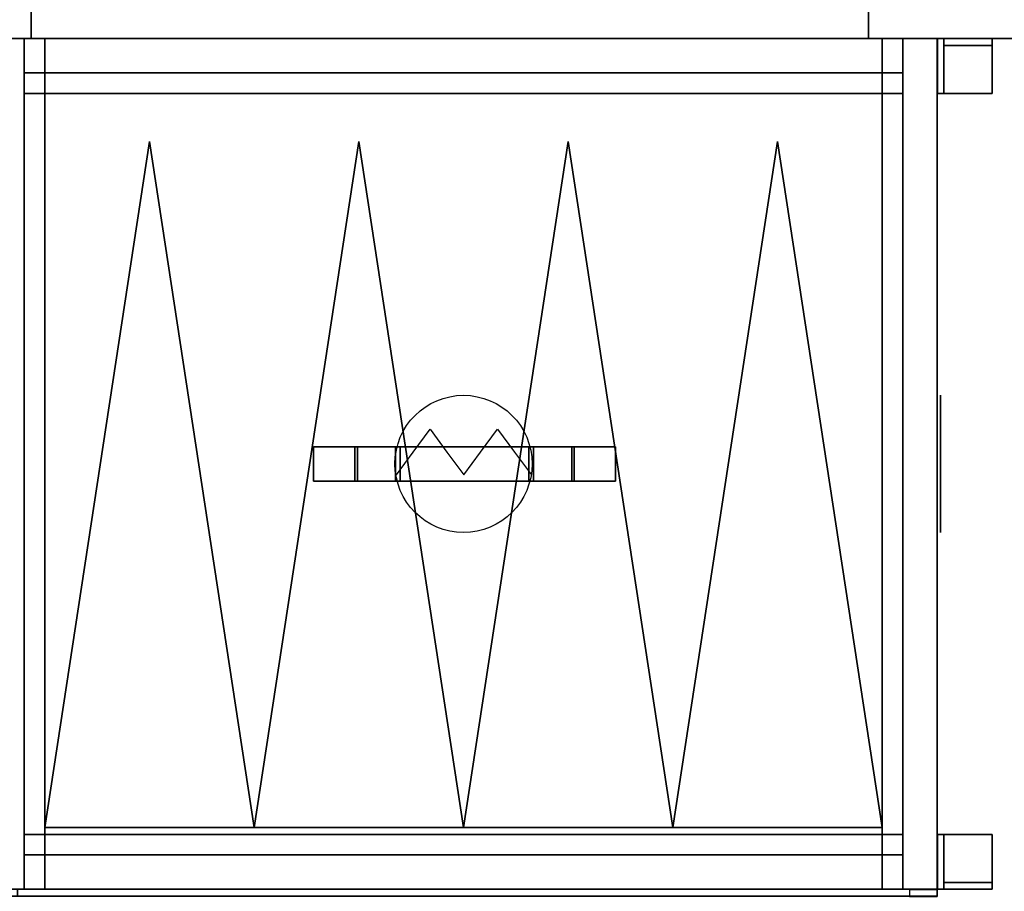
# Model space of a CAD drawing. Header units: millimetres. Extents: x 918337 to 1269480, y -257156 to -67477.
# Tile 24 of 114: x 1015978 to 1016695, y -134225 to -133589. Entities that reach past the tile are written whole.
import ezdxf

# ---------------------------------------------------------------- set-up
doc = ezdxf.new("R2010")
doc.units = ezdxf.units.MM
doc.layers.get('0').update_dxf_attribs({"color": 8, "lineweight": 9})
for name, color, linetype in [('MAT_131_BYOLXP003919182844', 131, 'Continuous'), ('MAT_250_BYOLXP003919182844', 250, 'Continuous'), ('MAT_251_BYOLXP003919182844', 251, 'Continuous'), ('MAT_252_BYOLXP003919182844', 252, 'Continuous'), ('MAT_253_BYOLXP003919182844', 253, 'Continuous'), ('Mat_mar_BYOLXP003919182844', 7, 'Continuous')]:
    doc.layers.add(name, color=color, linetype=linetype)

# ---------------------------------------------------------------- blocks, each defined once
blk = doc.blocks.new('1002_118_BYOLXP003919182844')
at = {"layer": 'MAT_252_BYOLXP003919182844'}
for points in [[(3120, 3220.2251, -200.0018), (3080, 3220.2251, -200.0018), (3080, 1760.2251, -200.0018), (3120, 1760.2251, -200.0018)], [(3120, 3220.2251, -225.0018), (3120, 1760.2251, -225.0018), (3095, 1760.2251, -225.0018), (3095, 3220.2251, -225.0018)], [(3120, 1760.2251, -225.0018), (3120, 3220.2251, -225.0018), (3120, 3220.2251, -200.0018), (3120, 1760.2251, -200.0018)]]:
    blk.add_3dface(points, dxfattribs=at)
blk = doc.blocks.new('1002_120_BYOLXP003919182844')
at = {"layer": 'MAT_252_BYOLXP003919182844'}
for points in [[(3120, 3220.2251, -560.0018), (3120, 1760.2251, -560.0018), (3095, 1760.2251, -560.0018), (3095, 3220.2251, -560.0018)], [(3120, 3220.2251, -535.0019), (3095, 3220.2251, -535.0019), (3095, 1760.2251, -535.0018), (3120, 1760.2251, -535.0018)], [(3120, 1760.2251, -560.0018), (3120, 3220.2251, -560.0018), (3120, 3220.2251, -535.0019), (3120, 1760.2251, -535.0018)]]:
    blk.add_3dface(points, dxfattribs=at)
blk = doc.blocks.new('1002_137_BYOLXP003919182844')
at = {"layer": 'MAT_253_BYOLXP003919182844'}
for points in [[(3120, 1735.2252, -535.0018), (3120, 1775.2252, -535.0018), (3120, 1775.2252, -225.0018), (3120, 1735.2252, -225.0018)], [(3120, 1735.2252, -225.0018), (3120, 1760.2252, -225.0018), (3120, 1760.2252, -200.0018), (3120, 1735.2252, -200.0018)], [(3120, 1735.2252, -560.0018), (3120, 1760.2252, -560.0018), (3120, 1760.2252, -535.0018), (3120, 1735.2252, -535.0018)]]:
    blk.add_3dface(points, dxfattribs=at)
blk = doc.blocks.new('1002_139_BYOLXP003919182844')
at = {"layer": 'MAT_253_BYOLXP003919182844'}
blk.add_3dface([(3120, 1775.2251, -535.0018), (3120, 1760.225, -535.0018), (1880, 1760.225, -535.0017), (1880, 1775.2251, -535.0017)], dxfattribs=at)
blk = doc.blocks.new('1002_140_BYOLXP003919182844')
at = {"layer": 'MAT_253_BYOLXP003919182844'}
blk.add_3dface([(3120, 1775.2251, -225.0018), (1880, 1775.2251, -225.0017), (1880, 1760.225, -225.0017), (3120, 1760.225, -225.0018)], dxfattribs=at)
blk = doc.blocks.new('1002_141_BYOLXP003919182844')
at = {"layer": 'MAT_253_BYOLXP003919182844'}
blk.add_3dface([(3120, 1775.2251, -535.0018), (1880, 1775.2251, -535.0017), (1880, 1775.2251, -225.0017), (3120, 1775.2251, -225.0018)], dxfattribs=at)
blk = doc.blocks.new('1002_159_BYOLXP003919182844')
at = {"layer": 'MAT_253_BYOLXP003919182844'}
for points in [[(3120, 2385.2258, -535.0021), (3080, 2385.2258, -535.0021), (3080, 2595.2258, -535.0015), (3120, 2595.2258, -535.0015)], [(3080, 2385.2251, -225.002), (3080, 2595.2251, -225.0015), (3080, 2595.2258, -535.0015), (3080, 2385.2258, -535.0021)], [(3080, 2595.2251, -225.0015), (3120, 2595.2251, -225.0015), (3120, 2595.2258, -535.0015), (3080, 2595.2258, -535.0015)], [(3120, 2385.2251, -225.002), (3120, 2595.2251, -225.0015), (3080, 2595.2251, -225.0015), (3080, 2385.2251, -225.002)], [(3120, 2595.2251, -225.0015), (3120, 2385.2251, -225.002), (3120, 2385.2258, -535.0021), (3120, 2595.2258, -535.0015)], [(3120, 2385.2251, -225.002), (3080, 2385.2251, -225.002), (3080, 2385.2258, -535.0021), (3120, 2385.2258, -535.0021)]]:
    blk.add_3dface(points, dxfattribs=at)
blk = doc.blocks.new('1293_195_BYOLXP003919182844')
at = {"layer": 'MAT_251_BYOLXP003919182844'}
for points in [[(3735, 2475.2249, -290.0018), (3735, 2440.2249, -290.0018), (3740, 2440.2249, -290.0018), (3740, 2475.2249, -290.0018)], [(3740, 2475.2249, -415.0018), (3735, 2475.2249, -415.0018), (3735, 2475.2249, -290.0018), (3740, 2475.2249, -290.0018)], [(3735, 2475.2249, -415.0018), (3740, 2475.2249, -415.0018), (3740, 2440.2249, -415.0018), (3735, 2440.2249, -415.0018)], [(3735, 2475.2249, -415.0018), (3735, 2440.2249, -415.0018), (3735, 2440.2249, -290.0018), (3735, 2475.2249, -290.0018)], [(3740, 2440.2249, -415.0018), (3740, 2475.2249, -415.0018), (3740, 2475.2249, -290.0018), (3740, 2440.2249, -290.0018)], [(3735, 2440.2249, -415.0018), (3740, 2440.2249, -415.0018), (3740, 2440.2249, -290.0018), (3735, 2440.2249, -290.0018)]]:
    blk.add_3dface(points, dxfattribs=at)
blk = doc.blocks.new('1293_196_BYOLXP003919182844')
at = {"layer": 'MAT_252_BYOLXP003919182844'}
for points in [[(3739.9998, 2440.2249, -415.0018), (3699.9998, 2440.2249, -415.0018), (3699.9998, 2440.2249, -290.0018), (3739.9998, 2440.2249, -290.0018)], [(3699.9998, 2440.2249, -415.0018), (3699.9998, 2435.4248, -415.0018), (3699.9998, 2435.4248, -290.0018), (3699.9998, 2440.2249, -290.0018)], [(3739.9998, 2440.2249, -415.0018), (3739.9998, 2435.4248, -415.0018), (3699.9998, 2435.4248, -415.0018), (3699.9998, 2440.2249, -415.0018)], [(3739.9998, 2440.2249, -290.0018), (3699.9998, 2440.2249, -290.0018), (3699.9998, 2435.4248, -290.0018), (3739.9998, 2435.4248, -290.0018)], [(3739.9998, 2435.4248, -415.0018), (3739.9998, 2440.2249, -415.0018), (3739.9998, 2440.2249, -290.0018), (3739.9998, 2435.4248, -290.0018)], [(3699.9998, 2435.4248, -415.0018), (3739.9998, 2435.4248, -415.0018), (3739.9998, 2435.4248, -290.0018), (3699.9998, 2435.4248, -290.0018)]]:
    blk.add_3dface(points, dxfattribs=at)
blk = doc.blocks.new('1293_197_BYOLXP003919182844')
at = {"layer": 'MAT_252_BYOLXP003919182844'}
for points in [[(3699.9998, 2475.2249, -285.0018), (3700, 2435.2249, -285.0018), (3740, 2435.2249, -285.0018), (3739.9998, 2475.2249, -285.0018)], [(3699.9998, 2475.2249, -290.0018), (3700, 2435.2249, -290.0018), (3700, 2435.2249, -285.0018), (3699.9998, 2475.2249, -285.0018)], [(3699.9998, 2475.2249, -290.0018), (3739.9998, 2475.2249, -290.0018), (3740, 2435.2249, -290.0018), (3700, 2435.2249, -290.0018)], [(3739.9998, 2475.2249, -290.0018), (3699.9998, 2475.2249, -290.0018), (3699.9998, 2475.2249, -285.0018), (3739.9998, 2475.2249, -285.0018)], [(3740, 2435.2249, -290.0018), (3739.9998, 2475.2249, -290.0018), (3739.9998, 2475.2249, -285.0018), (3740, 2435.2249, -285.0018)], [(3700, 2435.2249, -290.0018), (3740, 2435.2249, -290.0018), (3740, 2435.2249, -285.0018), (3700, 2435.2249, -285.0018)]]:
    blk.add_3dface(points, dxfattribs=at)
blk = doc.blocks.new('1294_198_BYOLXP003919182844')
at = {"layer": 'MAT_252_BYOLXP003919182844'}
for points in [[(3120, 2475.2249, -285.0019), (3120, 2435.2249, -285.0019), (3160, 2435.2249, -285.0019), (3160, 2475.2249, -285.0019)], [(3120, 2475.2249, -290.0019), (3120, 2435.2249, -290.0019), (3120, 2435.2249, -285.0019), (3120, 2475.2249, -285.0019)], [(3120, 2475.2249, -290.0019), (3160, 2475.2249, -290.0019), (3160, 2435.2249, -290.0019), (3120, 2435.2249, -290.0019)], [(3160, 2475.2249, -290.0019), (3120, 2475.2249, -290.0019), (3120, 2475.2249, -285.0019), (3160, 2475.2249, -285.0019)], [(3160, 2435.2249, -290.0019), (3160, 2475.2249, -290.0019), (3160, 2475.2249, -285.0019), (3160, 2435.2249, -285.0019)], [(3120, 2435.2249, -290.0019), (3160, 2435.2249, -290.0019), (3160, 2435.2249, -285.0019), (3120, 2435.2249, -285.0019)]]:
    blk.add_3dface(points, dxfattribs=at)
blk = doc.blocks.new('1294_199_BYOLXP003919182844')
at = {"layer": 'MAT_252_BYOLXP003919182844'}
for points in [[(3120, 2440.2249, -415.0019), (3120, 2435.4248, -415.0019), (3119.9998, 2435.4248, -290.0019), (3120, 2440.2249, -290.0019)], [(3160, 2440.2249, -290.0019), (3120, 2440.2249, -290.0019), (3119.9998, 2435.4248, -290.0019), (3159.9998, 2435.4248, -290.0019)], [(3160, 2440.2249, -415.0019), (3120, 2440.2249, -415.0019), (3120, 2440.2249, -290.0019), (3160, 2440.2249, -290.0019)], [(3160, 2440.2249, -415.0019), (3160, 2435.4248, -415.0019), (3120, 2435.4248, -415.0019), (3120, 2440.2249, -415.0019)], [(3160, 2435.4248, -415.0019), (3160, 2440.2249, -415.0019), (3160, 2440.2249, -290.0019), (3159.9998, 2435.4248, -290.0019)], [(3120, 2435.4248, -415.0019), (3160, 2435.4248, -415.0019), (3159.9998, 2435.4248, -290.0019), (3119.9998, 2435.4248, -290.0019)]]:
    blk.add_3dface(points, dxfattribs=at)
blk = doc.blocks.new('1294_200_BYOLXP003919182844')
at = {"layer": 'MAT_251_BYOLXP003919182844'}
for points in [[(3120, 2475.2249, -290.0019), (3120, 2440.2249, -290.0019), (3125, 2440.2249, -290.0019), (3125, 2475.2249, -290.0019)], [(3125, 2475.2249, -415.0019), (3120, 2475.2249, -415.0019), (3120, 2475.2249, -290.0019), (3125, 2475.2249, -290.0019)], [(3120, 2475.2249, -415.0019), (3125, 2475.2249, -415.0019), (3125, 2440.2249, -415.0019), (3120, 2440.2249, -415.0019)], [(3120, 2475.2249, -415.0019), (3120, 2440.2249, -415.0019), (3120, 2440.2249, -290.0019), (3120, 2475.2249, -290.0019)], [(3125, 2440.2249, -415.0019), (3125, 2475.2249, -415.0019), (3125, 2475.2249, -290.0019), (3125, 2440.2249, -290.0019)], [(3120, 2440.2249, -415.0019), (3125, 2440.2249, -415.0019), (3125, 2440.2249, -290.0019), (3120, 2440.2249, -290.0019)]]:
    blk.add_3dface(points, dxfattribs=at)
blk = doc.blocks.new('1264_204_BYOLXP003919182844')
at = {"layer": 'MAT_253_BYOLXP003919182844'}
blk.add_3dface([(3145, 2410.2249, -560.0021), (3145, 1770.2249, -560.0021), (3145, 1770.2249, -535.0021), (3145, 2410.2249, -535.0021)], dxfattribs=at)
blk = doc.blocks.new('1012_205_BYOLXP003919182844')
at = {"layer": 'MAT_253_BYOLXP003919182844'}
blk.add_3dface([(3145, 1770.2249, -560.0021), (3145, 2410.2249, -560.0021), (3715, 2410.2249, -560.0021), (3715, 1770.2249, -560.0021)], dxfattribs=at)
blk = doc.blocks.new('1264_206_BYOLXP003919182844')
at = {"layer": 'MAT_253_BYOLXP003919182844'}
blk.add_3dface([(3145, 1770.2249, -535.0021), (3715, 1770.2249, -535.0021), (3715, 2410.2249, -535.0021), (3145, 2410.2249, -535.0021)], dxfattribs=at)
blk = doc.blocks.new('1264_207_BYOLXP003919182844')
at = {"layer": 'MAT_253_BYOLXP003919182844'}
blk.add_3dface([(3145, 1770.2249, -560.0021), (3715, 1770.2249, -560.0021), (3715, 1770.2249, -535.0021), (3145, 1770.2249, -535.0021)], dxfattribs=at)
blk = doc.blocks.new('1264_208_BYOLXP003919182844')
at = {"layer": 'MAT_253_BYOLXP003919182844'}
blk.add_3dface([(3715, 1770.2249, -560.0021), (3715, 2410.2249, -560.0021), (3715, 2410.2249, -535.0021), (3715, 1770.2249, -535.0021)], dxfattribs=at)
blk = doc.blocks.new('1264_209_BYOLXP003919182844')
at = {"layer": 'MAT_253_BYOLXP003919182844'}
blk.add_3dface([(3715, 2410.2249, -560.0021), (3145, 2410.2249, -560.0021), (3145, 2410.2249, -535.0021), (3715, 2410.2249, -535.0021)], dxfattribs=at)
blk = doc.blocks.new('1265_212_BYOLXP003919182844')
at = {"layer": 'MAT_250_BYOLXP003919182844'}
for points in [[(3417.5, 2169.1172, -557.5018), (3417.5, 2200.9258, -557.5017), (3417.5, 2200.9258, -562.5018), (3417.5, 2170.9258, -562.5018)], [(3417.5, 2200.9258, -557.5018), (3417.5, 2169.1172, -557.5017), (3442.5, 2169.1172, -557.5017), (3442.5, 2200.9258, -557.5018)], [(3417.5, 2200.9258, -562.5017), (3442.5, 2200.9258, -562.5017), (3442.5, 2170.9258, -562.5018), (3417.5, 2170.9258, -562.5018)], [(3417.5, 2200.9258, -557.5018), (3442.5, 2200.9258, -557.5018), (3442.5, 2200.9258, -562.5017), (3417.5, 2200.9258, -562.5017)], [(3442.5, 2200.9258, -557.5018), (3442.5, 2169.1172, -557.5017), (3442.5, 2170.9258, -562.5017), (3442.5, 2200.9258, -562.5017)], [(3417.5, 2170.9258, -562.5018), (3417.5, 2141.2271, -592.2), (3417.5, 2137.6917, -588.6644), (3417.5, 2169.1172, -557.5018)], [(3417.5, 2141.2271, -592.2), (3417.5, 2170.9258, -562.5017), (3442.5, 2170.9258, -562.5017), (3442.5, 2141.2271, -592.2)], [(3417.5, 2137.6917, -588.6644), (3442.5, 2137.6917, -588.6644), (3442.5, 2169.1172, -557.5017), (3417.5, 2169.1172, -557.5018)], [(3442.5, 2141.2271, -592.2), (3442.5, 2170.9258, -562.5017), (3442.5, 2169.1172, -557.5017), (3442.5, 2137.6917, -588.6644)], [(3417.5, 2040.6239, -592.1998), (3417.5, 2044.1594, -588.6642), (3417.5, 2137.6917, -588.6644), (3417.5, 2141.2271, -592.2)], [(3417.5, 2141.2271, -592.2001), (3442.5, 2141.2271, -592.2), (3442.5, 2040.6239, -592.1998), (3417.5, 2040.6239, -592.1998)], [(3417.5, 2044.1594, -588.6642), (3442.5, 2044.1594, -588.6642), (3442.5, 2137.6917, -588.6644), (3417.5, 2137.6917, -588.6644)], [(3442.5, 2044.1594, -588.6642), (3442.5, 2040.6239, -592.1998), (3442.5, 2141.2271, -592.2), (3442.5, 2137.6917, -588.6644)], [(3417.5, 2012.9824, -557.5011), (3417.5, 2044.1595, -588.6643), (3417.5, 2040.624, -592.1998), (3417.5, 2010.9254, -562.501)], [(3417.5, 2044.1594, -588.6642), (3417.5, 2012.9824, -557.5011), (3442.5, 2012.9824, -557.5011), (3442.5, 2044.1594, -588.6642)], [(3417.5, 2040.6239, -592.1998), (3442.5, 2040.6239, -592.1998), (3442.5, 2010.9254, -562.501), (3417.5, 2010.9254, -562.501)], [(3442.5, 2044.1594, -588.6642), (3442.5, 2012.9824, -557.5011), (3442.5, 2010.9254, -562.501), (3442.5, 2040.6239, -592.1998)], [(3417.5, 1980.9265, -557.5009), (3417.5, 2012.9824, -557.5011), (3417.5, 2010.9254, -562.501), (3417.5, 1980.9258, -562.5009)], [(3417.5, 2012.9824, -557.5011), (3417.5, 1980.9265, -557.5009), (3442.5, 1980.9265, -557.5009), (3442.5, 2012.9824, -557.5011)], [(3417.5, 2010.9254, -562.501), (3442.5, 2010.9254, -562.501), (3442.5, 1980.9258, -562.5009), (3417.5, 1980.9258, -562.5009)], [(3442.5, 2012.9824, -557.5011), (3442.5, 1980.9265, -557.5009), (3442.5, 1980.9258, -562.5009), (3442.5, 2010.9254, -562.501)], [(3442.5, 1980.9265, -557.5009), (3417.5, 1980.9265, -557.5009), (3417.5, 1980.9258, -562.5009), (3442.5, 1980.9258, -562.5009)]]:
    blk.add_3dface(points, dxfattribs=at)
blk = doc.blocks.new('1380_213_BYOLXP003919182844')
at = {"layer": 'MAT_253_BYOLXP003919182844'}
blk.add_3dface([(3145, 1770.2249, -225.0019), (3145, 2410.2249, -225.0019), (3715, 2410.2249, -225.0018), (3715, 1770.2249, -225.0018)], dxfattribs=at)
blk = doc.blocks.new('1003_214_BYOLXP003919182844')
at = {"layer": 'MAT_253_BYOLXP003919182844'}
blk.add_3dface([(3160, 1770.2249, -200.0019), (3700, 1770.2249, -200.0018), (3700, 2410.2249, -200.0018), (3160, 2410.2249, -200.0019)], dxfattribs=at)
blk = doc.blocks.new('M_P_215_BYOLXP003919182844')
at = {"layer": 'Mat_mar_BYOLXP003919182844', "color": 110}
for points in [[(3429.9666, 2040.2249, -197.5018), (3424.8899, 2040.4918, -197.5018), (3419.9465, 2041.293, -197.5018), (3415.137, 2042.4945, -197.5018), (3410.5945, 2044.1635, -197.5018), (3406.1858, 2046.2996, -197.5018), (3402.1108, 2048.7695, -197.5018), (3398.2366, 2051.7068, -197.5018), (3394.696, 2054.9111, -197.5018), (3391.4229, 2058.5159, -197.5018), (3388.6172, 2062.321, -197.5018), (3386.0789, 2066.3931, -197.5018), (3383.9412, 2070.7988, -197.5018), (3382.2712, 2075.405, -197.5018), (3381.002, 2080.2114, -197.5018), (3380.2671, 2085.1514, -197.5018), (3380, 2090.2249, -197.5018), (3380.2671, 2095.2983, -197.5018), (3381.002, 2100.2383, -197.5018), (3382.2712, 2105.1113, -197.5018), (3383.9412, 2109.6506, -197.5018), (3386.0789, 2114.0566, -197.5018), (3388.6172, 2118.1287, -197.5018), (3391.4229, 2122.0005, -197.5018), (3394.696, 2125.4719, -197.5018), (3398.2366, 2128.7429, -197.5018), (3402.1108, 2131.6133, -197.5018), (3406.1858, 2134.0833, -197.5018), (3410.5945, 2136.2864, -197.5018), (3415.137, 2137.8884, -197.5018), (3419.9465, 2139.2236, -197.5018), (3424.8899, 2139.9578, -197.5018), (3429.9666, 2140.2249, -197.5018), (3435.1101, 2139.9578, -197.5018), (3440.0535, 2139.2236, -197.5018), (3444.863, 2137.8884, -197.5018), (3449.4055, 2136.2864, -197.5018), (3453.8142, 2134.0833, -197.5018), (3457.9558, 2131.6133, -197.5018), (3461.7634, 2128.7429, -197.5018), (3465.3708, 2125.4719, -197.5018), (3468.5103, 2122.0005, -197.5018), (3471.4495, 2118.1287, -197.5018), (3473.988, 2114.0566, -197.5018), (3476.0588, 2109.6506, -197.5018), (3477.7957, 2105.1113, -197.5018), (3478.998, 2100.2383, -197.5018), (3479.7329, 2095.2983, -197.5018), (3480, 2090.2249, -197.5018), (3479.7329, 2085.1514, -197.5018), (3478.998, 2080.2114, -197.5018), (3477.7957, 2075.405, -197.5018), (3476.0588, 2070.7988, -197.5018), (3473.988, 2066.3931, -197.5018), (3471.4495, 2062.321, -197.5018), (3468.5103, 2058.5159, -197.5018), (3465.3708, 2054.9111, -197.5018), (3461.7634, 2051.7068, -197.5018), (3457.9558, 2048.7695, -197.5018), (3453.8142, 2046.2996, -197.5018), (3449.4055, 2044.1635, -197.5018), (3444.863, 2042.4945, -197.5018), (3440.0535, 2041.293, -197.5018), (3435.1101, 2040.4918, -197.5018), (3429.9666, 2040.2249, -197.5018)], [(3437.9827, 2041.293, -197.5018), (3421.4163, 2053.5093, -197.5018), (3404.783, 2065.8591, -197.5018), (3421.4163, 2078.1421, -197.5018), (3437.9827, 2090.425, -197.5018), (3421.4163, 2102.7083, -197.5018), (3404.783, 2114.9912, -197.5018), (3421.4163, 2127.2742, -197.5018), (3437.9827, 2139.624, -197.5018)]]:
    blk.add_polyline3d(points, dxfattribs=at)
blk = doc.blocks.new('M_E_216_BYOLXP003919182844')
at = {"layer": 'Mat_mar_BYOLXP003919182844'}
blk.add_blockref('M_P_215_BYOLXP003919182844', (0, 0), dxfattribs=at)
blk = doc.blocks.new('1002_217_BYOLXP003919182844')
at = {"layer": 'MAT_252_BYOLXP003919182844'}
for points in [[(3700, 1770.2249, -200.0018), (3740, 1770.2249, -200.0018), (3740, 2410.2249, -200.0018), (3700, 2410.2249, -200.0018)], [(3715, 1770.2249, -225.0018), (3715, 2410.2249, -225.0018), (3740, 2410.2249, -225.0018), (3740, 1770.2249, -225.0018)], [(3715, 2410.2249, -225.0018), (3715, 1770.2249, -225.0018), (3715, 1770.2249, -200.0018), (3715, 2410.2249, -200.0018)], [(3740, 1770.2249, -225.0018), (3740, 2410.2249, -225.0018), (3740, 2410.2249, -200.0018), (3740, 1770.2249, -200.0018)]]:
    blk.add_3dface(points, dxfattribs=at)
blk = doc.blocks.new('1002_218_BYOLXP003919182844')
at = {"layer": 'MAT_252_BYOLXP003919182844'}
for points in [[(3120, 1770.2249, -225.0019), (3120, 2410.2249, -225.0019), (3145, 2410.2249, -225.0019), (3145, 1770.2249, -225.0019)], [(3120, 1770.2249, -200.0019), (3160, 1770.2249, -200.0019), (3160, 2410.2249, -200.0019), (3120, 2410.2249, -200.0019)], [(3120, 2410.2249, -225.0019), (3120, 1770.2249, -225.0019), (3120, 1770.2249, -200.0019), (3120, 2410.2249, -200.0019)], [(3145, 1770.2249, -225.0019), (3145, 2410.2249, -225.0019), (3145, 2410.2249, -200.0019), (3145, 1770.2249, -200.0019)]]:
    blk.add_3dface(points, dxfattribs=at)
blk = doc.blocks.new('1002_219_BYOLXP003919182844')
at = {"layer": 'MAT_252_BYOLXP003919182844'}
for points in [[(3715, 1770.2249, -560.0018), (3715, 2410.2249, -560.0018), (3740, 2410.2249, -560.0018), (3740, 1770.2249, -560.0018)], [(3715, 1770.2249, -535.0018), (3740, 1770.2249, -535.0018), (3740, 2410.2249, -535.0018), (3715, 2410.2249, -535.0018)], [(3715, 2410.2249, -560.0018), (3715, 1770.2249, -560.0018), (3715, 1770.2249, -535.0018), (3715, 2410.2249, -535.0018)], [(3740, 1770.2249, -560.0018), (3740, 2410.2249, -560.0018), (3740, 2410.2249, -535.0018), (3740, 1770.2249, -535.0018)]]:
    blk.add_3dface(points, dxfattribs=at)
blk = doc.blocks.new('1002_220_BYOLXP003919182844')
at = {"layer": 'MAT_252_BYOLXP003919182844'}
for points in [[(3120, 1770.2249, -560.0018), (3120, 2410.2249, -560.0018), (3145, 2410.2249, -560.0018), (3145, 1770.2249, -560.0018)], [(3120, 1770.2249, -535.0018), (3145, 1770.2249, -535.0018), (3145, 2410.2249, -535.0018), (3120, 2410.2249, -535.0018)], [(3120, 2410.2249, -560.0018), (3120, 1770.2249, -560.0018), (3120, 1770.2249, -535.0018), (3120, 2410.2249, -535.0018)], [(3145, 1770.2249, -560.0018), (3145, 2410.2249, -560.0018), (3145, 2410.2249, -535.0018), (3145, 1770.2249, -535.0018)]]:
    blk.add_3dface(points, dxfattribs=at)
blk = doc.blocks.new('1002_222_BYOLXP003919182844')
at = {"layer": 'MAT_253_BYOLXP003919182844'}
blk.add_3dface([(3120, 1745.2249, -200.0019), (3740, 1745.2249, -200.0018), (3740, 1770.2249, -200.0018), (3120, 1770.2249, -200.0019)], dxfattribs=at)
blk = doc.blocks.new('1002_223_BYOLXP003919182844')
at = {"layer": 'MAT_253_BYOLXP003919182844'}
for points in [[(3740, 1745.2249, -535.0018), (3740, 1785.2249, -535.0018), (3740, 1785.2249, -225.0018), (3740, 1745.2249, -225.0018)], [(3740, 1745.2249, -225.0018), (3740, 1770.2249, -225.0018), (3740, 1770.2249, -200.0018), (3740, 1745.2249, -200.0018)], [(3740, 1745.2249, -560.0018), (3740, 1770.2249, -560.0018), (3740, 1770.2249, -535.0018), (3740, 1745.2249, -535.0018)]]:
    blk.add_3dface(points, dxfattribs=at)
blk = doc.blocks.new('1002_224_BYOLXP003919182844')
at = {"layer": 'MAT_253_BYOLXP003919182844'}
blk.add_3dface([(3740, 1770.2249, -225.0018), (3120, 1770.2249, -225.0019), (3120, 1770.2249, -200.0019), (3740, 1770.2249, -200.0018)], dxfattribs=at)
blk = doc.blocks.new('1002_225_BYOLXP003919182844')
at = {"layer": 'MAT_253_BYOLXP003919182844'}
blk.add_3dface([(3120, 1745.2249, -560.0018), (3120, 1770.2249, -560.0018), (3740, 1770.2249, -560.0018), (3740, 1745.2249, -560.0018)], dxfattribs=at)
blk = doc.blocks.new('1002_226_BYOLXP003919182844')
at = {"layer": 'MAT_253_BYOLXP003919182844'}
for points in [[(3120, 1785.2249, -535.0018), (3120, 1745.2249, -535.0018), (3120, 1745.2249, -225.0019), (3120, 1785.2249, -225.0019)], [(3120, 1770.2249, -560.0018), (3120, 1745.2249, -560.0018), (3120, 1745.2249, -535.0018), (3120, 1770.2249, -535.0018)], [(3120, 1770.2249, -225.0019), (3120, 1745.2249, -225.0019), (3120, 1745.2249, -200.0019), (3120, 1770.2249, -200.0019)]]:
    blk.add_3dface(points, dxfattribs=at)
blk = doc.blocks.new('1002_227_BYOLXP003919182844')
at = {"layer": 'MAT_253_BYOLXP003919182844'}
blk.add_3dface([(3740, 1770.2249, -560.0018), (3120, 1770.2249, -560.0018), (3120, 1770.2249, -535.0018), (3740, 1770.2249, -535.0018)], dxfattribs=at)
blk = doc.blocks.new('1002_228_BYOLXP003919182844')
at = {"layer": 'MAT_253_BYOLXP003919182844'}
blk.add_3dface([(3120, 1770.2249, -535.0018), (3120, 1785.2249, -535.0018), (3740, 1785.2249, -535.0018), (3740, 1770.2249, -535.0018)], dxfattribs=at)
blk = doc.blocks.new('1002_229_BYOLXP003919182844')
at = {"layer": 'MAT_253_BYOLXP003919182844'}
blk.add_3dface([(3120, 1770.2249, -225.0019), (3740, 1770.2249, -225.0018), (3740, 1785.2249, -225.0018), (3120, 1785.2249, -225.0019)], dxfattribs=at)
blk = doc.blocks.new('1002_230_BYOLXP003919182844')
at = {"layer": 'MAT_253_BYOLXP003919182844'}
blk.add_3dface([(3740, 1785.2249, -535.0018), (3120, 1785.2249, -535.0018), (3120, 1785.2249, -225.0019), (3740, 1785.2249, -225.0018)], dxfattribs=at)
blk = doc.blocks.new('1002_233_BYOLXP003919182844')
at = {"layer": 'MAT_253_BYOLXP003919182844'}
blk.add_3dface([(3120, 2435.2256, -560.0019), (3120, 2435.2241, -200.0019), (3739.9998, 2435.2241, -200.0018), (3740, 2435.2256, -560.0018)], dxfattribs=at)
blk = doc.blocks.new('1002_234_BYOLXP003919182844')
at = {"layer": 'MAT_253_BYOLXP003919182844'}
blk.add_3dface([(3120, 2410.2249, -560.0018), (3120, 2435.2249, -560.0018), (3740, 2435.2249, -560.0018), (3740, 2410.2249, -560.0018)], dxfattribs=at)
blk = doc.blocks.new('1002_235_BYOLXP003919182844')
at = {"layer": 'MAT_253_BYOLXP003919182844'}
blk.add_3dface([(3120, 2410.2249, -200.0019), (3740, 2410.2249, -200.0018), (3740, 2435.2249, -200.0018), (3120, 2435.2249, -200.0019)], dxfattribs=at)
blk = doc.blocks.new('1002_236_BYOLXP003919182844')
at = {"layer": 'MAT_253_BYOLXP003919182844'}
blk.add_3dface([(3120, 2410.2249, -225.0019), (3740, 2410.2249, -225.0018), (3740, 2410.2249, -200.0018), (3120, 2410.2249, -200.0019)], dxfattribs=at)
blk = doc.blocks.new('1002_237_BYOLXP003919182844')
at = {"layer": 'MAT_253_BYOLXP003919182844'}
for points in [[(3740, 2410.2249, -225.0018), (3740, 2435.2249, -225.0018), (3740, 2435.2249, -200.0018), (3740, 2410.2249, -200.0018)], [(3740, 2395.2249, -535.0018), (3740, 2435.2249, -535.0018), (3740, 2435.2249, -225.0018), (3740, 2395.2249, -225.0018)], [(3740, 2410.2249, -560.0018), (3740, 2435.2249, -560.0018), (3740, 2435.2249, -535.0018), (3740, 2410.2249, -535.0018)]]:
    blk.add_3dface(points, dxfattribs=at)
blk = doc.blocks.new('1002_238_BYOLXP003919182844')
at = {"layer": 'MAT_253_BYOLXP003919182844'}
for points in [[(3120, 2435.2249, -225.0019), (3120, 2410.2249, -225.0019), (3120, 2410.2249, -200.0019), (3120, 2435.2249, -200.0019)], [(3120, 2435.2249, -535.0019), (3120, 2395.2249, -535.0019), (3120, 2395.2249, -225.0019), (3120, 2435.2249, -225.0019)], [(3120, 2435.2249, -560.0019), (3120, 2410.2249, -560.0019), (3120, 2410.2249, -535.0019), (3120, 2435.2249, -535.0019)]]:
    blk.add_3dface(points, dxfattribs=at)
blk = doc.blocks.new('1002_239_BYOLXP003919182844')
at = {"layer": 'MAT_253_BYOLXP003919182844'}
blk.add_3dface([(3120, 2410.2249, -560.0018), (3740, 2410.2249, -560.0018), (3740, 2410.2249, -535.0018), (3120, 2410.2249, -535.0018)], dxfattribs=at)
blk = doc.blocks.new('1002_240_BYOLXP003919182844')
at = {"layer": 'MAT_253_BYOLXP003919182844'}
blk.add_3dface([(3120, 2395.2249, -535.0018), (3120, 2410.2249, -535.0018), (3740, 2410.2249, -535.0018), (3740, 2395.2249, -535.0018)], dxfattribs=at)
blk = doc.blocks.new('1002_241_BYOLXP003919182844')
at = {"layer": 'MAT_253_BYOLXP003919182844'}
blk.add_3dface([(3120, 2395.2249, -225.0019), (3740, 2395.2249, -225.0018), (3740, 2410.2249, -225.0018), (3120, 2410.2249, -225.0019)], dxfattribs=at)
blk = doc.blocks.new('1002_242_BYOLXP003919182844')
at = {"layer": 'MAT_253_BYOLXP003919182844'}
blk.add_3dface([(3120, 2395.2249, -535.0018), (3740, 2395.2249, -535.0018), (3740, 2395.2249, -225.0018), (3120, 2395.2249, -225.0019)], dxfattribs=at)
blk = doc.blocks.new('M_P_243_BYOLXP003919182844')
at = {"layer": 'Mat_mar_BYOLXP003919182844', "color": 110}
for points in [[(3429.9666, 2437.7256, -330.0018), (3424.8899, 2437.7256, -330.2689), (3419.9465, 2437.7256, -331.0699), (3415.137, 2437.7256, -332.2715), (3410.5945, 2437.7256, -333.9404), (3406.1858, 2437.7256, -336.0766), (3402.1108, 2437.7256, -338.5466), (3398.2366, 2437.7256, -341.4838), (3394.696, 2437.7256, -344.6881), (3391.4229, 2437.7256, -348.2929), (3388.6172, 2437.7256, -352.098), (3386.0789, 2437.7256, -356.17), (3383.9412, 2437.7256, -360.5759), (3382.2712, 2437.7256, -365.1821), (3381.002, 2437.7256, -369.9885), (3380.2671, 2437.7256, -374.9284), (3380, 2437.7256, -380.0018), (3380.2671, 2437.7256, -385.0753), (3381.002, 2437.7256, -390.0152), (3382.2712, 2437.7256, -394.8883), (3383.9412, 2437.7256, -399.4277), (3386.0789, 2437.7256, -403.8336), (3388.6172, 2437.7256, -407.9057), (3391.4229, 2437.7256, -411.7775), (3394.696, 2437.7256, -415.2488), (3398.2366, 2437.7256, -418.5199), (3402.1108, 2437.7256, -421.3904), (3406.1858, 2437.7256, -423.8603), (3410.5945, 2437.7256, -426.0632), (3415.137, 2437.7256, -427.6654), (3419.9465, 2437.7256, -429.0005), (3424.8899, 2437.7256, -429.7348), (3429.9666, 2437.7256, -430.0018), (3435.1101, 2437.7256, -429.7348), (3440.0535, 2437.7256, -429.0005), (3444.863, 2437.7256, -427.6654), (3449.4055, 2437.7256, -426.0632), (3453.8142, 2437.7256, -423.8603), (3457.9558, 2437.7256, -421.3904), (3461.7634, 2437.7256, -418.5199), (3465.3708, 2437.7256, -415.2488), (3468.5103, 2437.7256, -411.7775), (3471.4495, 2437.7256, -407.9057), (3473.988, 2437.7256, -403.8336), (3476.0588, 2437.7256, -399.4277), (3477.7957, 2437.7256, -394.8883), (3478.998, 2437.7256, -390.0152), (3479.7329, 2437.7256, -385.0753), (3480, 2437.7256, -380.0018), (3479.7329, 2437.7256, -374.9284), (3478.998, 2437.7256, -369.9885), (3477.7957, 2437.7256, -365.1821), (3476.0588, 2437.7256, -360.5759), (3473.988, 2437.7256, -356.17), (3471.4495, 2437.7256, -352.098), (3468.5103, 2437.7256, -348.2929), (3465.3708, 2437.7256, -344.6881), (3461.7634, 2437.7256, -341.4838), (3457.9558, 2437.7256, -338.5466), (3453.8142, 2437.7256, -336.0766), (3449.4055, 2437.7256, -333.9404), (3444.863, 2437.7256, -332.2715), (3440.0535, 2437.7256, -331.0699), (3435.1101, 2437.7256, -330.2689), (3429.9666, 2437.7256, -330.0018)], [(3437.9827, 2437.7256, -331.0699), (3421.4163, 2437.7256, -343.2862), (3404.783, 2437.7256, -355.636), (3421.4163, 2437.7256, -367.9191), (3437.9827, 2437.7256, -380.2021), (3421.4163, 2437.7256, -392.4851), (3404.783, 2437.7256, -404.7682), (3421.4163, 2437.7256, -417.0512), (3437.9827, 2437.7256, -429.401)]]:
    blk.add_polyline3d(points, dxfattribs=at)
blk = doc.blocks.new('M_E_244_BYOLXP003919182844')
at = {"layer": 'Mat_mar_BYOLXP003919182844'}
blk.add_blockref('M_P_243_BYOLXP003919182844', (0, 0), dxfattribs=at)
blk = doc.blocks.new('1283_245_BYOLXP003919182844')
at = {"layer": 'MAT_131_BYOLXP003919182844'}
for points in [[(3195, 2318.9749, -503.4015), (3195, 2318.9749, -503.4015), (3695, 2395.2249, -535.0015), (3695, 2242.7249, -535.0015)], [(3195, 2318.9749, -256.6019), (3695, 2242.7249, -225.0018), (3695, 2395.2249, -225.0018), (3195, 2318.9749, -256.6019)], [(3695, 2395.2249, -535.0015), (3195, 2318.9749, -503.4015), (3195, 2318.9749, -256.6019), (3695, 2395.2249, -225.0018)], [(3195, 2318.9749, -503.4015), (3695, 2242.7249, -535.0015), (3695, 2242.7249, -225.0018), (3195, 2318.9749, -256.6019)]]:
    blk.add_3dface(points, dxfattribs=at)
blk = doc.blocks.new('1283_246_BYOLXP003919182844')
at = {"layer": 'MAT_131_BYOLXP003919182844'}
for points in [[(3195, 2166.4751, -503.4015), (3195, 2166.4751, -503.4015), (3695, 2242.7251, -535.0015), (3695, 2090.2246, -535.0015)], [(3695, 2242.7251, -535.0015), (3195, 2166.4751, -503.4015), (3195, 2166.4751, -256.6019), (3695, 2242.7249, -225.0018)], [(3195, 2166.4751, -256.6019), (3695, 2090.2246, -225.0018), (3695, 2242.7249, -225.0018), (3195, 2166.4751, -256.6019)], [(3195, 2166.4751, -503.4015), (3695, 2090.2246, -535.0015), (3695, 2090.2246, -225.0018), (3195, 2166.4751, -256.6019)]]:
    blk.add_3dface(points, dxfattribs=at)
blk = doc.blocks.new('1283_247_BYOLXP003919182844')
at = {"layer": 'MAT_131_BYOLXP003919182844'}
for points in [[(3195, 2013.9751, -503.4015), (3195, 2013.9751, -503.4015), (3695, 2090.2251, -535.0015), (3695, 1937.7247, -535.0015)], [(3195, 2013.9751, -256.6019), (3695, 1937.7249, -225.0018), (3695, 2090.2251, -225.0018), (3195, 2013.9751, -256.6019)], [(3695, 2090.2251, -535.0015), (3195, 2013.9751, -503.4015), (3195, 2013.9751, -256.6019), (3695, 2090.2251, -225.0018)], [(3195, 2013.9751, -503.4015), (3695, 1937.7247, -535.0015), (3695, 1937.7249, -225.0018), (3195, 2013.9751, -256.6019)]]:
    blk.add_3dface(points, dxfattribs=at)
blk = doc.blocks.new('1283_248_BYOLXP003919182844')
at = {"layer": 'MAT_131_BYOLXP003919182844'}
for points in [[(3695, 1937.7251, -535.0015), (3695, 1785.2247, -535.0015), (3195, 1861.4747, -503.4015), (3695, 1937.7251, -535.0015)], [(3695, 1937.7251, -535.0015), (3195, 1861.4747, -503.4015), (3195, 1861.4749, -256.6019), (3695, 1937.725, -225.0018)], [(3195, 1861.4749, -256.6019), (3695, 1785.2249, -225.0018), (3695, 1937.725, -225.0018), (3195, 1861.4749, -256.6019)], [(3195, 1861.4747, -503.4015), (3695, 1785.2247, -535.0015), (3695, 1785.2249, -225.0018), (3195, 1861.4749, -256.6019)]]:
    blk.add_3dface(points, dxfattribs=at)
blk = doc.blocks.new('1261_272_BYOLXP003919182844')
at = {"layer": 'MAT_253_BYOLXP003919182844'}
for points in [[(3739.9397, 1745.2637, -200.0006), (3740.0972, 2435.2637, -200.1581), (3740.1016, 2435.259, -220.1581), (3739.9441, 1745.2592, -220.0006)], [(3744.9397, 1745.2626, -199.9995), (3745.0972, 2435.2625, -200.1569), (3740.0972, 2435.2637, -200.1581), (3739.9397, 1745.2637, -200.0006)], [(3745.1016, 2435.2578, -220.1569), (3744.9441, 1745.2579, -219.9995), (3739.9441, 1745.2592, -220.0006), (3740.1016, 2435.259, -220.1581)], [(3740.0171, 1745.186, -540.0005), (3740.1746, 2435.186, -540.1581), (3740.1792, 2435.1814, -560.1581), (3740.0217, 1745.1815, -560.0005)], [(3745.0171, 1745.1849, -539.9994), (3745.1746, 2435.1848, -540.1569), (3740.1746, 2435.186, -540.1581), (3740.0171, 1745.186, -540.0005)], [(3745.1792, 2435.1802, -560.1569), (3745.0217, 1745.1804, -559.9994), (3740.0217, 1745.1815, -560.0005), (3740.1792, 2435.1814, -560.1581)], [(3745.0972, 2435.2625, -200.1569), (3745.1016, 2435.2578, -220.1569), (3740.1016, 2435.259, -220.1581), (3740.0972, 2435.2637, -200.1581)], [(3740.0972, 2415.259, -220.1535), (3740.1016, 2435.259, -220.1581), (3740.1746, 2435.186, -540.1581), (3740.1699, 2415.186, -540.1534)], [(3745.1016, 2435.2578, -220.1569), (3745.1746, 2435.1848, -540.1569), (3740.1746, 2435.186, -540.1581), (3740.1016, 2435.259, -220.1581)], [(3745.1746, 2435.1848, -540.1569), (3745.1792, 2435.1802, -560.1569), (3740.1792, 2435.1814, -560.1581), (3740.1746, 2435.186, -540.1581)], [(3744.9397, 1745.2626, -199.9995), (3744.9441, 1745.2579, -219.9995), (3745.1016, 2435.2578, -220.1569), (3745.0972, 2435.2625, -200.1569)], [(3745.0171, 1745.1849, -539.9994), (3745.0217, 1745.1804, -559.9994), (3745.1792, 2435.1802, -560.1569), (3745.1746, 2435.1848, -540.1569)], [(3745.0972, 2415.2578, -220.1524), (3745.1699, 2415.1848, -540.1523), (3745.1746, 2435.1848, -540.1569), (3745.1016, 2435.2578, -220.1569)], [(3745.1699, 2415.1848, -540.1523), (3745.0972, 2415.2578, -220.1524), (3740.0972, 2415.259, -220.1535), (3740.1699, 2415.186, -540.1534)], [(3739.9441, 1745.2592, -220.0006), (3739.9487, 1765.2592, -220.0052), (3740.0217, 1765.186, -540.0051), (3740.0171, 1745.186, -540.0005)], [(3744.9487, 1765.2579, -220.004), (3745.0217, 1765.1849, -540.004), (3740.0217, 1765.186, -540.0051), (3739.9487, 1765.2592, -220.0052)], [(3744.9441, 1745.2579, -219.9995), (3745.0171, 1745.1849, -539.9994), (3745.0217, 1765.1849, -540.004), (3744.9487, 1765.2579, -220.004)], [(3744.9441, 1745.2579, -219.9995), (3744.9397, 1745.2626, -199.9995), (3739.9397, 1745.2637, -200.0006), (3739.9441, 1745.2592, -220.0006)], [(3745.0171, 1745.1849, -539.9994), (3744.9441, 1745.2579, -219.9995), (3739.9441, 1745.2592, -220.0006), (3740.0171, 1745.186, -540.0005)], [(3745.0217, 1745.1804, -559.9994), (3745.0171, 1745.1849, -539.9994), (3740.0171, 1745.186, -540.0005), (3740.0217, 1745.1815, -560.0005)]]:
    blk.add_3dface(points, dxfattribs=at)
blk = doc.blocks.new('AXAXAXASA')
for name in ['1002_118_BYOLXP003919182844', '1002_120_BYOLXP003919182844', '1002_159_BYOLXP003919182844', '1294_198_BYOLXP003919182844', '1294_200_BYOLXP003919182844', '1293_197_BYOLXP003919182844', '1293_195_BYOLXP003919182844', '1294_199_BYOLXP003919182844', '1293_196_BYOLXP003919182844', '1002_233_BYOLXP003919182844', '1002_234_BYOLXP003919182844', '1002_235_BYOLXP003919182844', '1002_238_BYOLXP003919182844', 'M_E_244_BYOLXP003919182844', '1261_272_BYOLXP003919182844', '1002_237_BYOLXP003919182844', '1002_218_BYOLXP003919182844', '1002_220_BYOLXP003919182844', '1002_236_BYOLXP003919182844', '1002_239_BYOLXP003919182844', '1002_240_BYOLXP003919182844', '1002_241_BYOLXP003919182844', '1264_204_BYOLXP003919182844', '1012_205_BYOLXP003919182844', '1264_206_BYOLXP003919182844', '1264_209_BYOLXP003919182844', '1380_213_BYOLXP003919182844', '1003_214_BYOLXP003919182844', '1002_217_BYOLXP003919182844', '1264_208_BYOLXP003919182844', '1002_219_BYOLXP003919182844', '1002_242_BYOLXP003919182844', '1283_245_BYOLXP003919182844', '1283_246_BYOLXP003919182844', '1265_212_BYOLXP003919182844', 'M_E_216_BYOLXP003919182844', '1283_247_BYOLXP003919182844', '1283_248_BYOLXP003919182844', '1002_226_BYOLXP003919182844', '1002_228_BYOLXP003919182844', '1002_229_BYOLXP003919182844', '1002_230_BYOLXP003919182844', '1002_223_BYOLXP003919182844', '1002_139_BYOLXP003919182844', '1002_140_BYOLXP003919182844', '1002_141_BYOLXP003919182844', '1002_137_BYOLXP003919182844', '1002_222_BYOLXP003919182844', '1002_224_BYOLXP003919182844', '1002_225_BYOLXP003919182844', '1002_227_BYOLXP003919182844', '1264_207_BYOLXP003919182844']:
    blk.add_blockref(name, (0, 0))

msp = doc.modelspace()

# ---------------------------------------------------------------- block references
at = {"linetype": 'Continuous', "rotation": 270.0002007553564}
msp.add_blockref('AXAXAXASA', (1014211.03, -130483.14), dxfattribs=at)

doc.saveas('drawing.dxf')
